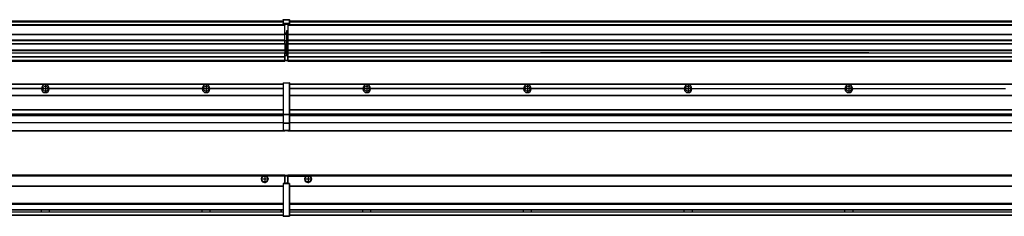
# Model space of a CAD drawing. Header units: inches. Extents: x -381 to 19228, y -418 to 176.
# Tile 23 of 37: x 4521 to 5747, y -154 to 90. Entities that reach past the tile are written whole.
import ezdxf

# ---------------------------------------------------------------- set-up
doc = ezdxf.new("R2010")
doc.units = ezdxf.units.IN
doc.linetypes.add('DOT_CENTER', pattern=[14, 12, -1, 0, -1])
doc.layers.add('1', color=7, linetype='Continuous')

# ---------------------------------------------------------------- blocks, each defined once
blk = doc.blocks.new('Modulos_intermedio__FL-14__2__18', base_point=(3455.2, -48))
at = {"color": 7, "linetype": 'Continuous'}
for p, q in [((3456.9, 10.5), (4849.2, 10.5)), ((3456.9, 10.2), (4849.2, 10.2)), ((4548.3, 4.8), (4358.1, 4.8)), ((4548.3, 4.5), (4358.1, 4.5)), ((4548.3, 4.2), (4358.1, 4.2)), ((4548.3, 4.8), (4548.3, 4.5)), ((4548.3, 4.5), (4548.3, 4.2)), ((4558.1, 4.5), (4558.1, 4.8)), ((4748.3, 4.8), (4558.1, 4.8)), ((4558.1, 4.2), (4558.1, 4.5)), ((4748.3, 4.5), (4558.1, 4.5)), ((4748.3, 4.2), (4558.1, 4.2)), ((4748.3, 4.8), (4748.3, 4.5)), ((4748.3, 4.5), (4748.3, 4.2)), ((4755.9, 6.1), (4755.9, 6)), ((4755.9, 2.9), (4755.9, 2.9)), ((4849.2, 4.8), (4758.1, 4.8)), ((4758.1, 4.5), (4758.1, 4.8)), ((4849.2, 4.5), (4758.1, 4.5)), ((4758.1, 4.2), (4758.1, 4.5)), ((4849.2, 4.2), (4758.1, 4.2)), ((4822.4, 10.5), (4822.5, 10.5)), ((4822.5, 10.5), (4829.9, 10.5)), ((4829.9, 10.5), (4829.9, 10.5)), ((4849.2, 11.9), (4849.3, 11.9)), ((4849.2, 11.8), (4849.2, 11.9)), ((4849.2, 11.8), (4849.2, 11.8)), ((4849.2, 11.7), (4849.2, 11.8)), ((4849.2, 11.7), (4849.2, 11.5)), ((4849.2, 11.5), (4849.4, 11.5)), ((4849.2, 11.5), (4849.2, -27.2)), ((4849.3, 12), (4849.4, 12)), ((4849.3, 11.9), (4849.3, 12)), ((4849.3, 11.9), (4849.3, 11.9)), ((4849.4, 12), (4849.4, 12)), ((4849.4, 12), (4856.6, 12)), ((4849.4, 12), (4849.4, 11.5)), ((4849.4, 11.5), (4849.4, -27.2)), ((4856.6, 11.5), (4849.4, 11.5)), ((4856.7, 12), (4856.6, 12)), ((4856.6, 12), (4856.6, 11.5)), ((4856.6, 11.5), (4856.6, -27.2)), ((4856.9, 11.5), (4856.6, 11.5)), ((4856.7, 12), (4856.7, 12)), ((4856.8, 11.9), (4856.7, 12)), ((4856.8, 11.9), (4856.8, 11.9)), ((4856.8, 11.9), (4856.8, 11.9)), ((4856.9, 11.8), (4856.8, 11.9)), ((4856.9, 11.8), (4856.9, 11.8)), ((4856.9, 11.7), (4856.9, 11.8)), ((4856.9, 11.7), (4856.9, 11.5)), ((4856.9, 11.5), (4856.9, -27.2)), ((3456.9, -3.5), (4849.2, -3.5)), ((3456.9, -3.8), (4849.2, -3.8)), ((4849.2, -4), (3456.9, -4)), ((3456.9, -21.5), (4849.2, -21.5)), ((3456.9, -21.8), (4849.2, -21.8)), ((3456.9, -26.7), (4849.2, -26.7)), ((3456.9, -26.8), (4849.2, -26.8)), ((3456.9, -28.4), (4849.2, -28.4)), ((3456.9, -28.5), (4849.2, -28.5)), ((3456.9, -28.7), (4849.2, -28.7)), ((4849.2, -27.2), (4849.4, -27.2)), ((4849.2, -27.2), (4849.2, -27.5)), ((4849.2, -27.5), (4849.2, -27.6)), ((4849.2, -27.5), (4849.2, -27.5)), ((4849.2, -27.5), (4849.2, -38.2)), ((4849.2, -27.6), (4849.3, -27.6)), ((4849.3, -27.6), (4849.4, -27.6)), ((4849.3, -27.6), (4849.3, -27.6)), ((4849.3, -27.6), (4849.3, -27.6)), ((4849.4, -27.2), (4849.4, -27.6)), ((4849.4, -27.2), (4856.6, -27.2)), ((4849.4, -27.6), (4849.4, -27.6)), ((4849.4, -27.6), (4856.6, -27.6)), ((4849.4, -27.6), (4849.4, -38.3)), ((4856.9, -27.2), (4856.6, -27.2)), ((4856.6, -27.2), (4856.6, -27.6)), ((4856.7, -27.6), (4856.6, -27.6)), ((4856.6, -27.6), (4856.6, -38.3)), ((4856.7, -27.6), (4856.7, -27.6)), ((4856.8, -27.6), (4856.7, -27.6)), ((4856.9, -27.5), (4856.8, -27.6)), ((4856.8, -27.6), (4856.8, -27.6)), ((4856.8, -27.6), (4856.8, -27.6)), ((4856.9, -27.2), (4856.9, -27.5)), ((4856.9, -27.5), (4856.9, -27.5)), ((4856.9, -27.5), (4856.9, -38.2)), ((3455.2, -48), (4851.2, -48)), ((3456.6, -47.5), (4849.4, -47.5)), ((4849.2, -38), (3456.9, -38)), ((4849.2, -38.1), (3456.9, -38.1)), ((4849.2, -38.2), (4849.2, -38.7)), ((4849.2, -38.2), (4849.2, -38.3)), ((4849.2, -38.2), (4849.2, -38.2)), ((4849.2, -38.3), (4849.3, -38.3)), ((4849.2, -38.7), (4849.4, -38.7)), ((4849.2, -38.7), (4849.2, -47)), ((4849.2, -47), (4849.4, -47)), ((4849.2, -47), (4849.2, -47.3)), ((4849.2, -47.3), (4849.2, -47.4)), ((4849.2, -47.3), (4849.2, -47.3)), ((4849.2, -47.4), (4849.3, -47.5)), ((4849.2, -47.4), (4849.2, -47.4)), ((4849.3, -38.3), (4849.4, -38.3)), ((4849.3, -38.3), (4849.3, -38.3)), ((4849.3, -38.3), (4849.3, -38.3)), ((4849.3, -47.5), (4849.4, -47.5)), ((4849.3, -47.5), (4849.3, -47.5)), ((4849.3, -47.5), (4849.3, -47.5)), ((4856.6, -38.3), (4849.4, -38.3)), ((4849.4, -38.3), (4849.4, -38.7)), ((4849.4, -38.3), (4849.4, -38.3)), ((4856.6, -38.7), (4849.4, -38.7)), ((4849.4, -38.7), (4849.4, -47)), ((4849.4, -47), (4856.6, -47)), ((4849.4, -47), (4849.4, -47.5)), ((4849.4, -47.5), (4856.6, -47.5)), ((4849.4, -47.5), (4849.4, -47.5)), ((4851.2, -47.5), (4851.2, -48)), ((4856.6, -38.3), (4856.6, -38.7)), ((4856.7, -38.3), (4856.6, -38.3)), ((4856.9, -38.7), (4856.6, -38.7)), ((4856.6, -38.7), (4856.6, -47)), ((4856.9, -47), (4856.6, -47)), ((4856.6, -47), (4856.6, -47.5)), ((4856.7, -47.5), (4856.6, -47.5)), ((4856.7, -38.3), (4856.7, -38.3)), ((4856.8, -38.3), (4856.7, -38.3)), ((4856.7, -47.5), (4856.7, -47.5)), ((4856.8, -47.5), (4856.7, -47.5)), ((4856.9, -38.2), (4856.8, -38.3)), ((4856.8, -38.3), (4856.8, -38.3)), ((4856.8, -38.3), (4856.8, -38.3)), ((4856.8, -47.4), (4856.8, -47.5)), ((4856.9, -47.4), (4856.8, -47.4)), ((4856.8, -47.5), (4856.8, -47.5)), ((4856.9, -38.2), (4856.9, -38.2)), ((4856.9, -38.2), (4856.9, -38.7)), ((4856.9, -38.7), (4856.9, -47)), ((4856.9, -47), (4856.9, -47.3)), ((4856.9, -47.3), (4856.9, -47.4)), ((4856.9, -47.3), (4856.9, -47.3))]:
    blk.add_line(p, q, dxfattribs=at)
for centre in [(4553.2, 4.5), (4753.2, 4.5)]:
    blk.add_circle(centre, 3.15, dxfattribs=at)
for centre, start, end in [((4553.2, 4.5), 3.5101, 176.4899), ((4553.2, 4.5), 183.5101, 356.4899), ((4753.2, 4.5), 3.5101, 176.4899), ((4753.2, 4.5), 183.5101, 356.4899)]:
    blk.add_arc(centre, 4.9, start, end, dxfattribs=at)
at = {"layer": '1', "color": 2, "linetype": 'DOT_CENTER'}
for p, q in [((4557.3, 4.5), (4549, 4.5)), ((4553.2, 8.6), (4553.2, 0.3)), ((4757.3, 4.5), (4749, 4.5)), ((4753.2, 8.6), (4753.2, 0.3))]:
    blk.add_line(p, q, dxfattribs=at)
blk = doc.blocks.new('Modulos_intermedio__FL-14__3__20', base_point=(4855.2, -48))
at = {"color": 7, "linetype": 'Continuous'}
for p, q in [((4856.9, 10.5), (6249.2, 10.5)), ((4856.9, 10.2), (6249.2, 10.2)), ((4948.3, 4.8), (4856.9, 4.8)), ((4948.3, 4.5), (4856.9, 4.5)), ((4948.3, 4.2), (4856.9, 4.2)), ((4876.4, 10.5), (4876.5, 10.5)), ((4876.5, 10.5), (4883.9, 10.5)), ((4883.9, 10.5), (4883.9, 10.5)), ((4948.3, 4.5), (4948.3, 4.8)), ((4948.3, 4.2), (4948.3, 4.5)), ((4950.5, 6.1), (4950.4, 6)), ((4950.4, 2.9), (4950.5, 2.9)), ((5148.3, 4.8), (4958.1, 4.8)), ((4958.1, 4.8), (4958.1, 4.5)), ((5148.3, 4.5), (4958.1, 4.5)), ((4958.1, 4.5), (4958.1, 4.2)), ((5148.3, 4.2), (4958.1, 4.2)), ((5148.3, 4.5), (5148.3, 4.8)), ((5148.3, 4.2), (5148.3, 4.5)), ((5348.3, 4.8), (5158.1, 4.8)), ((5158.1, 4.8), (5158.1, 4.5)), ((5348.3, 4.5), (5158.1, 4.5)), ((5158.1, 4.5), (5158.1, 4.2)), ((5348.3, 4.2), (5158.1, 4.2)), ((5348.3, 4.5), (5348.3, 4.8)), ((5348.3, 4.2), (5348.3, 4.5)), ((5358.1, 4.8), (5548.3, 4.8)), ((5358.1, 4.8), (5358.1, 4.5)), ((5358.1, 4.5), (5358.1, 4.2)), ((5548.3, 4.5), (5358.1, 4.5)), ((5548.3, 4.2), (5358.1, 4.2)), ((5548.3, 4.5), (5548.3, 4.8)), ((5548.3, 4.2), (5548.3, 4.5)), ((5558.1, 4.8), (5558.1, 4.5)), ((5558.1, 4.8), (5748.3, 4.8)), ((5558.1, 4.5), (5558.1, 4.2)), ((5748.3, 4.5), (5558.1, 4.5)), ((5748.3, 4.2), (5558.1, 4.2)), ((4856.9, -3.5), (6249.2, -3.5)), ((4856.9, -3.8), (6249.2, -3.8)), ((6249.2, -4), (4856.9, -4)), ((4856.9, -21.5), (6249.2, -21.5)), ((4856.9, -21.8), (6249.2, -21.8)), ((4856.9, -26.7), (6249.2, -26.7)), ((4856.9, -26.8), (6249.2, -26.8)), ((4856.9, -28.4), (6249.2, -28.4)), ((4856.9, -28.5), (6249.2, -28.5)), ((4856.9, -28.7), (6249.2, -28.7)), ((4855.2, -47.5), (4855.2, -48)), ((4855.2, -48), (6251.2, -48)), ((4856.6, -47.5), (6249.4, -47.5)), ((6249.2, -38), (4856.9, -38)), ((6249.2, -38.1), (4856.9, -38.1))]:
    blk.add_line(p, q, dxfattribs=at)
for centre in [(4953.2, 4.5), (5153.2, 4.5), (5353.2, 4.5), (5553.2, 4.5)]:
    blk.add_circle(centre, 3.15, dxfattribs=at)
for centre, start, end in [((4953.2, 4.5), 3.5101, 176.4899), ((4953.2, 4.5), 183.5101, 356.4899), ((5153.2, 4.5), 3.5101, 176.4899), ((5153.2, 4.5), 183.5101, 356.4899), ((5353.2, 4.5), 3.5101, 176.4899), ((5353.2, 4.5), 183.5101, 356.4899), ((5553.2, 4.5), 3.5101, 176.4899), ((5553.2, 4.5), 183.5101, 356.4899)]:
    blk.add_arc(centre, 4.9, start, end, dxfattribs=at)
at = {"layer": '1', "color": 2, "linetype": 'DOT_CENTER'}
for p, q in [((4957.3, 4.5), (4949, 4.5)), ((4953.2, 8.6), (4953.2, 0.3)), ((5157.3, 4.5), (5149, 4.5)), ((5153.2, 8.6), (5153.2, 0.3)), ((5357.3, 4.5), (5349, 4.5)), ((5353.2, 8.6), (5353.2, 0.3)), ((5557.3, 4.5), (5549, 4.5)), ((5553.2, 8.6), (5553.2, 0.3))]:
    blk.add_line(p, q, dxfattribs=at)
blk = doc.blocks.new('F-182__31', base_point=(621.1, -76))
for name, p in [('Modulos_intermedio__FL-14__2__18', (3455.2, -48)), ('Modulos_intermedio__FL-14__3__20', (4855.2, -48))]:
    blk.add_blockref(name, p)
blk = doc.blocks.new('Alzado2', base_point=(2889, -32))
blk.add_blockref('F-182__31', (621.1, -76))
blk = doc.blocks.new('Modulos_intermedio__FL-14__2__39', base_point=(3455.2, 39))
at = {"color": 7, "linetype": 'Continuous'}
for p, q in [((3456.9, 89), (4849.2, 89)), ((3456.9, 89), (4849.2, 89)), ((3456.9, 88.4), (4849.2, 88.4)), ((3456.9, 88), (4849.2, 88)), ((3456.9, 87.7), (4849.2, 87.7)), ((4849.2, 90.4), (4849.3, 90.4)), ((4849.2, 90.3), (4849.2, 90.4)), ((4849.2, 90.3), (4849.3, 90.3)), ((4849.2, 90.2), (4849.2, 90.3)), ((4849.2, 90.3), (4849.2, 90.3)), ((4849.2, 90.2), (4849.2, 90.3)), ((4849.2, 90.2), (4849.2, 90.2)), ((4849.2, 90.2), (4849.2, 90.2)), ((4849.2, 90.2), (4849.2, 90.2)), ((4849.2, 90.2), (4849.2, 85.3)), ((4849.3, 90.5), (4849.4, 90.5)), ((4849.3, 90.4), (4849.3, 90.5)), ((4849.3, 90.4), (4849.4, 90.4)), ((4849.3, 90.3), (4849.3, 90.4)), ((4849.3, 90.4), (4849.3, 90.4)), ((4849.3, 90.3), (4849.3, 90.3)), ((4849.4, 90.5), (4849.4, 90.5)), ((4849.4, 90.5), (4856.6, 90.5)), ((4849.4, 90.5), (4849.4, 90.4)), ((4849.4, 90.4), (4849.4, 90.4)), ((4849.4, 90.4), (4856.6, 90.4)), ((4849.4, 90.4), (4849.4, 85.6)), ((4856.7, 90.5), (4856.6, 90.5)), ((4856.6, 90.5), (4856.6, 90.4)), ((4856.7, 90.4), (4856.6, 90.4)), ((4856.6, 90.4), (4856.6, 85.6)), ((4856.7, 90.5), (4856.7, 90.5)), ((4856.8, 90.4), (4856.7, 90.5)), ((4856.7, 90.4), (4856.7, 90.4)), ((4856.8, 90.3), (4856.7, 90.4)), ((4856.8, 90.4), (4856.8, 90.4)), ((4856.8, 90.4), (4856.8, 90.4)), ((4856.9, 90.3), (4856.8, 90.4)), ((4856.8, 90.3), (4856.8, 90.3)), ((4856.8, 90.3), (4856.8, 90.3)), ((4856.9, 90.2), (4856.8, 90.3)), ((4856.9, 90.3), (4856.9, 90.3)), ((4856.9, 90.2), (4856.9, 90.3)), ((4856.9, 90.2), (4856.9, 85.3)), ((4856.9, 90.2), (4856.9, 90.2)), ((4856.9, 90.2), (4856.9, 90.2)), ((4856.9, 90.2), (4856.9, 90.2)), ((4851.2, 84), (3455.2, 84)), ((3455.2, 84), (4851.2, 84)), ((3455.2, 83.5), (4851.2, 83.5)), ((4849.2, 85.5), (4849.3, 85.5)), ((4849.2, 85.4), (4849.2, 85.5)), ((4849.2, 85.4), (4849.3, 85.4)), ((4849.2, 85.4), (4849.3, 85.4)), ((4849.2, 85.3), (4849.2, 85.4)), ((4849.2, 85.4), (4849.2, 85.4)), ((4849.2, 85.3), (4849.2, 85.4)), ((4849.2, 85.3), (4849.2, 85.3)), ((4849.2, 85.2), (4849.2, 85.3)), ((4849.2, 85.3), (4849.2, 85.2)), ((4849.2, 85.2), (4849.2, 85)), ((4849.2, 85), (4849.2, 84.7)), ((4849.2, 85), (4849.4, 85)), ((4849.2, 84.7), (4849.2, 84.7)), ((4849.2, 84.6), (4849.2, 84.7)), ((4849.2, 84.6), (4849.2, 84.6)), ((4849.3, 84.5), (4849.2, 84.6)), ((4849.3, 85.5), (4849.4, 85.6)), ((4849.3, 85.4), (4849.3, 85.5)), ((4849.3, 85.5), (4849.4, 85.5)), ((4849.3, 85.4), (4849.3, 85.5)), ((4849.3, 85.5), (4849.3, 85.5)), ((4849.3, 85.5), (4849.3, 85.5)), ((4849.3, 85.4), (4849.3, 85.4)), ((4849.3, 84.5), (4849.3, 84.5)), ((4849.3, 84.5), (4849.3, 84.5)), ((4849.4, 84.5), (4849.3, 84.5)), ((4849.4, 85.6), (4849.4, 85.5)), ((4856.6, 85.6), (4849.4, 85.6)), ((4849.4, 85.6), (4849.4, 85.6)), ((4849.4, 85.5), (4849.4, 85.5)), ((4849.4, 85.5), (4856.6, 85.5)), ((4849.4, 85.5), (4849.4, 85)), ((4849.4, 85), (4851.2, 85)), ((4849.4, 85), (4849.4, 84.5)), ((4849.4, 84.5), (4849.4, 84.5)), ((4849.4, 84.5), (4851.2, 84.5)), ((4851.2, 85), (4851.2, 84)), ((4851.2, 85), (4854.9, 85)), ((4851.2, 84), (4851.2, 83.5)), ((4851.2, 72.4), (4851.2, 83.5)), ((4853.4, 76.4), (4853.4, 73.5)), ((4854.9, 76.4), (4853.4, 76.4)), ((4853.7, 76.4), (4853.7, 73.5)), ((4853.7, 76.3), (4854.9, 76.3)), ((4854.9, 85), (4856.6, 85)), ((4854.9, 85), (4854.9, 77.4)), ((4854.9, 84.5), (4856.6, 84.5)), ((4854.9, 79.7), (4855.2, 79.6)), ((4854.9, 78.1), (4855.2, 78.1)), ((4854.9, 77.6), (4855.2, 77.6)), ((4854.9, 77.4), (4855.2, 77.4)), ((4854.9, 76.4), (4855.2, 76.5)), ((4854.9, 76.3), (4854.9, 76.4)), ((4855.2, 76.3), (4854.9, 76.3)), ((4854.9, 64), (4854.9, 76.3)), ((4856.6, 85.6), (4856.6, 85.5)), ((4856.7, 85.6), (4856.6, 85.6)), ((4856.6, 85.5), (4856.6, 85)), ((4856.7, 85.5), (4856.6, 85.5)), ((4856.6, 85), (4856.6, 84.5)), ((4856.9, 85), (4856.6, 85)), ((4856.6, 84.5), (4856.7, 84.5)), ((4856.7, 85.5), (4856.7, 85.6)), ((4856.8, 85.4), (4856.7, 85.5)), ((4856.7, 85.5), (4856.7, 85.5)), ((4856.8, 85.4), (4856.7, 85.5)), ((4856.8, 85.5), (4856.7, 85.5)), ((4856.7, 84.5), (4856.8, 84.5)), ((4856.7, 84.5), (4856.7, 84.5)), ((4856.8, 85.5), (4856.8, 85.5)), ((4856.8, 85.5), (4856.8, 85.5)), ((4856.9, 85.4), (4856.8, 85.5)), ((4856.8, 85.4), (4856.8, 85.4)), ((4856.8, 85.4), (4856.8, 85.4)), ((4856.8, 85.4), (4856.8, 85.4)), ((4856.9, 85.3), (4856.8, 85.4)), ((4856.8, 84.6), (4856.9, 84.6)), ((4856.8, 84.5), (4856.8, 84.6)), ((4856.8, 84.5), (4856.8, 84.5)), ((4856.9, 85.4), (4856.9, 85.4)), ((4856.9, 85.3), (4856.9, 85.4)), ((4856.9, 85.3), (4856.9, 85.3)), ((4856.9, 85.2), (4856.9, 85.3)), ((4856.9, 85.3), (4856.9, 85.2)), ((4856.9, 85.2), (4856.9, 85)), ((4856.9, 85), (4856.9, 84.7)), ((4856.9, 84.7), (4856.9, 84.7)), ((4856.9, 84.6), (4856.9, 84.7)), ((3455.2, 72.4), (4851.2, 72.4)), ((3455.2, 72.2), (4851.2, 72.2)), ((4851.2, 64.8), (3455.2, 64.8)), ((3455.2, 64.5), (4851.2, 64.5)), ((4853.4, 73.5), (4851.2, 73.5)), ((4853.4, 73), (4851.2, 73)), ((4851.2, 72.5), (4853.4, 72.5)), ((4851.2, 72.4), (4851.2, 72.2)), ((4851.2, 64.8), (4851.2, 72.2)), ((4851.2, 64.8), (4851.2, 64.5)), ((4851.2, 60.9), (4851.2, 64.5)), ((4853.4, 64), (4851.2, 64)), ((4853.4, 73.5), (4853.7, 73.5)), ((4853.4, 73), (4853.4, 73.5)), ((4853.4, 73), (4853.4, 72.5)), ((4853.7, 72.5), (4853.4, 72.5)), ((4853.4, 72.5), (4853.4, 64)), ((4853.4, 64), (4853.7, 64)), ((4853.4, 51), (4853.4, 64)), ((4853.7, 73.2), (4853.7, 73.5)), ((4853.7, 73.2), (4853.7, 73.2)), ((4853.7, 73.2), (4853.7, 72.5)), ((4853.7, 64), (4853.7, 72.5)), ((4853.7, 51), (4853.7, 64)), ((4853.7, 64), (4854.9, 64)), ((4854.9, 49.6), (4854.9, 64)), ((4855.2, 64), (4854.9, 64)), ((3455.2, 60.9), (4851.2, 60.9)), ((3455.2, 60.4), (4851.2, 60.4)), ((3455.2, 53.1), (4851.2, 53.1)), ((4851.2, 51.5), (3455.2, 51.5)), ((4178.2, 49.2), (4851.2, 49.2)), ((4178.2, 49.2), (4851.2, 49.2)), ((4851.2, 60.9), (4851.2, 60.4)), ((4851.2, 60.4), (4851.2, 59.4)), ((4851.2, 59.4), (4851.2, 53.1)), ((4851.2, 53.1), (4851.2, 51.5)), ((4851.2, 51.5), (4851.2, 51.4)), ((4851.2, 51.4), (4851.2, 49.2)), ((4853.4, 51), (4851.2, 51)), ((4853.4, 50), (4851.2, 50)), ((4851.2, 47.6), (4851.2, 49.2)), ((4851.2, 49.2), (4851.2, 49.2)), ((4853.4, 51), (4853.7, 51)), ((4853.4, 50), (4853.4, 51)), ((4853.4, 50), (4853.4, 49)), ((4853.7, 49.7), (4853.7, 51)), ((4853.7, 49.7), (4853.7, 49)), ((4853.7, 49.6), (4854.9, 49.6)), ((4854.9, 48.9), (4854.9, 49.6)), ((4855.2, 49.6), (4854.9, 49.6)), ((3455.2, 44.5), (4851.1, 44.5)), ((3455.2, 44), (4851.1, 44)), ((3455.2, 40), (4851.1, 40)), ((3455.2, 39.5), (4851.1, 39.5)), ((3455.2, 39.2), (4851.1, 39.2)), ((3455.2, 39), (4851.1, 39)), ((4851.1, 47.6), (4851.2, 47.6)), ((4851.1, 44.5), (4851.1, 47.6)), ((4851.1, 45.5), (4851.2, 45.5)), ((4851.1, 44.5), (4851.2, 44.5)), ((4851.1, 44.5), (4851.1, 44)), ((4851.1, 40), (4851.1, 44)), ((4851.2, 40.5), (4851.1, 40.5)), ((4851.1, 40), (4851.1, 39.5)), ((4851.1, 39.2), (4851.1, 39.5)), ((4851.1, 39.2), (4851.1, 39)), ((4853.4, 49), (4851.2, 49)), ((4853.4, 47.9), (4851.2, 47.9)), ((4851.2, 46), (4851.2, 47.6)), ((4851.2, 46), (4853.4, 46)), ((4851.2, 46), (4851.2, 40)), ((4851.2, 40), (4854.6, 40)), ((4851.2, 40), (4851.2, 39.5)), ((4851.2, 39.5), (4854.6, 39.5)), ((4853.4, 47.9), (4853.4, 49)), ((4853.7, 49), (4853.4, 49)), ((4853.4, 47.9), (4853.5, 47.9)), ((4853.4, 46), (4853.4, 47.9)), ((4853.4, 46), (4854.9, 46)), ((4853.5, 47.9), (4853.6, 47.8)), ((4853.6, 47.8), (4853.7, 47.8)), ((4853.7, 47.7), (4853.7, 49)), ((4853.7, 48.9), (4854.9, 48.9)), ((4853.7, 47.8), (4853.7, 47.7)), ((4853.7, 46), (4853.7, 47.7)), ((4855.2, 45.1), (4854.6, 44.9)), ((4854.6, 44.9), (4854.6, 40)), ((4854.6, 40), (4854.6, 39.5)), ((4854.9, 40), (4854.6, 40)), ((4854.9, 48.9), (4854.9, 47.3)), ((4854.9, 48.9), (4855.2, 48.8)), ((4854.9, 47.3), (4854.9, 46)), ((4855.2, 45.9), (4854.9, 46)), ((4854.9, 45), (4855.2, 45.1)), ((4854.9, 45), (4854.9, 40)), ((4854.9, 44.8), (4855.2, 44.9)), ((4854.9, 41.3), (4855.2, 41.4)), ((4854.9, 40.8), (4855.2, 40.9)), ((4854.9, 40), (4854.9, 39.7))]:
    blk.add_line(p, q, dxfattribs=at)
for centre, start, end in [((4853.4, 73.2), 270, 0), ((4853.4, 49.7), 0, 90), ((4854.6, 39.7), 270, 0)]:
    blk.add_arc(centre, 0.25, start, end, dxfattribs=at)
blk = doc.blocks.new('Modulos_intermedio__FL-14__3__41', base_point=(4855.2, 39))
at = {"color": 7, "linetype": 'Continuous'}
for p, q in [((4856.9, 89), (6249.2, 89)), ((4856.9, 89), (6249.2, 89)), ((4856.9, 88.4), (6249.2, 88.4)), ((4856.9, 88), (6249.2, 88)), ((4856.9, 87.7), (6249.2, 87.7)), ((4855.2, 84.5), (4855.2, 84)), ((4855.2, 84), (4855.2, 84)), ((4855.2, 84), (4855.2, 83.5)), ((6251.2, 84), (4855.2, 84)), ((4855.2, 84), (6251.2, 84)), ((4855.2, 83.5), (4855.2, 72.4)), ((4855.2, 83.5), (6251.2, 83.5)), ((4855.2, 72.4), (4855.2, 72.2)), ((4855.2, 72.4), (6251.2, 72.4)), ((4855.2, 72.2), (6251.2, 72.2)), ((4855.2, 72.2), (4855.2, 64.8)), ((6251.2, 64.8), (4855.2, 64.8)), ((4855.2, 64.8), (4855.2, 64.5)), ((4855.2, 64.5), (4855.2, 60.9)), ((4855.2, 64.5), (6251.2, 64.5)), ((4855.2, 60.9), (4855.2, 60.4)), ((4855.2, 60.9), (6251.2, 60.9)), ((4855.2, 60.4), (6251.2, 60.4)), ((4855.2, 60.4), (4855.2, 59.4)), ((4855.2, 59.4), (4855.2, 53.1)), ((4855.2, 53.1), (4855.2, 51.5)), ((4855.2, 53.1), (6251.2, 53.1)), ((6251.2, 51.5), (4855.2, 51.5)), ((4855.2, 51.5), (4855.2, 51.4)), ((4855.2, 51.4), (4855.2, 49.2)), ((4855.2, 49.2), (4855.2, 49.2)), ((4855.2, 44.5), (4855.2, 49.2)), ((4855.2, 49.2), (5169.4, 49.2)), ((4855.2, 49.2), (5169.4, 49.2)), ((5178.2, 49.2), (5169.4, 49.2)), ((5169.4, 49.2), (5169.4, 49.2)), ((5169.4, 49.2), (5178.2, 49.2)), ((5169.4, 49.2), (5178.2, 49.2)), ((5169.4, 49.2), (5169.4, 49.2)), ((5178.2, 49.2), (5178.2, 49.2)), ((5178.2, 49.2), (5178.2, 49.2)), ((5178.2, 49.2), (5369.4, 49.2)), ((5369.4, 49.2), (5178.2, 49.2)), ((5369.4, 49.2), (5369.4, 49.2)), ((5369.4, 49.2), (5369.4, 49.2)), ((5369.4, 49.2), (5378.2, 49.2)), ((5378.2, 49.2), (5369.4, 49.2)), ((5369.4, 49.2), (5378.2, 49.2)), ((5378.2, 49.2), (5569.4, 49.2)), ((5569.4, 49.2), (5378.2, 49.2)), ((5378.2, 49.2), (5378.2, 49.2)), ((5378.2, 49.2), (5378.2, 49.2)), ((5569.4, 49.2), (5569.4, 49.2)), ((5569.4, 49.2), (5569.4, 49.2)), ((5569.4, 49.2), (5578.2, 49.2)), ((5569.4, 49.2), (5578.2, 49.2)), ((5578.2, 49.2), (5569.4, 49.2)), ((5578.2, 49.2), (5578.2, 49.2)), ((5578.2, 49.2), (5578.2, 49.2)), ((5578.2, 49.2), (6251.2, 49.2)), ((5578.2, 49.2), (6251.2, 49.2)), ((4855.2, 44.5), (4855.2, 44)), ((4855.2, 44.5), (6251.1, 44.5)), ((4855.2, 40), (4855.2, 44)), ((4855.2, 44), (6251.1, 44)), ((4855.2, 40), (4855.2, 39.5)), ((4855.2, 40), (6251.1, 40)), ((4855.2, 39.5), (4855.2, 39.2)), ((4855.2, 39.5), (6251.1, 39.5)), ((4855.2, 39.2), (4855.2, 39)), ((4855.2, 39.2), (6251.1, 39.2)), ((4855.2, 39), (6251.1, 39))]:
    blk.add_line(p, q, dxfattribs=at)
blk = doc.blocks.new('F-182__52', base_point=(621.1, 39))
for name, p in [('Modulos_intermedio__FL-14__2__39', (3455.2, 39)), ('Modulos_intermedio__FL-14__3__41', (4855.2, 39))]:
    blk.add_blockref(name, p)
blk = doc.blocks.new('Inferior2', base_point=(2889, 64.7))
blk.add_blockref('F-182__52', (621.1, 39))
blk = doc.blocks.new('Modulos_intermedio__FL-14__2__60', base_point=(3455.2, -154.5))
at = {"color": 7, "linetype": 'Continuous'}
for p, q in [((3455.2, -103), (4851.1, -103)), ((4823.8, -104.5), (3482.6, -104.5)), ((4824.7, -104), (4823.8, -104.5)), ((4826.2, -103.7), (4824.7, -104)), ((4827.6, -104), (4826.2, -103.7)), ((4828.6, -104.5), (4827.6, -104)), ((4851.1, -104.5), (4828.6, -104.5)), ((4851.1, -104.5), (4851.1, -103)), ((4851.2, -104.5), (4851.1, -104.5)), ((4851.1, -111.6), (4851.1, -104.5)), ((4851.2, -105.5), (4851.1, -105.5)), ((4851.1, -109.5), (4851.2, -109.5)), ((4854.6, -103.5), (4851.2, -103.5)), ((4851.2, -103.5), (4851.2, -104)), ((4851.2, -104), (4854.6, -104)), ((4851.2, -104), (4851.2, -111.6)), ((4854.6, -103.5), (4854.6, -104)), ((4854.6, -104), (4854.6, -113)), ((4854.9, -104), (4854.6, -104)), ((4854.9, -103.7), (4854.9, -104)), ((4854.9, -104), (4854.9, -113)), ((4854.9, -104.8), (4855.2, -104.9)), ((4854.9, -106.5), (4855.2, -106.5)), ((4854.9, -107.5), (4855.2, -107.5)), ((3456.9, -116.7), (4849.2, -116.7)), ((3456.9, -117), (4849.2, -117)), ((4849.2, -117.2), (3456.9, -117.2)), ((4849.2, -113.6), (4849.3, -113.5)), ((4849.2, -113.6), (4849.2, -113.6)), ((4849.2, -113.7), (4849.2, -113.6)), ((4849.2, -113.7), (4849.2, -114)), ((4849.2, -113.7), (4849.2, -113.7)), ((4849.2, -114), (4849.2, -154)), ((4849.2, -114), (4849.4, -114)), ((4849.3, -113.5), (4849.4, -113.5)), ((4849.3, -113.5), (4849.3, -113.5)), ((4849.3, -113.5), (4849.3, -113.5)), ((4851.2, -113.5), (4849.4, -113.5)), ((4849.4, -113.5), (4849.4, -113.5)), ((4849.4, -113.5), (4849.4, -114)), ((4856.6, -114), (4849.4, -114)), ((4849.4, -114), (4849.4, -154)), ((4851.2, -111.6), (4851.1, -111.6)), ((4851.2, -113.5), (4851.2, -111.6)), ((4854.6, -113), (4851.2, -113)), ((4854.9, -113.5), (4851.2, -113.5)), ((4854.6, -113), (4854.6, -113.5)), ((4854.9, -113), (4854.6, -113)), ((4854.9, -111.9), (4855.2, -112)), ((4854.9, -113), (4854.9, -113.3)), ((4854.9, -113.3), (4854.9, -113.5)), ((4856.6, -113.5), (4854.9, -113.5)), ((4856.7, -113.5), (4856.6, -113.5)), ((4856.6, -113.5), (4856.6, -114)), ((4856.9, -114), (4856.6, -114)), ((4856.6, -114), (4856.6, -154)), ((4856.7, -113.5), (4856.7, -113.5)), ((4856.8, -113.5), (4856.7, -113.5)), ((4856.8, -113.5), (4856.8, -113.5)), ((4856.8, -113.6), (4856.8, -113.5)), ((4856.9, -113.6), (4856.8, -113.6)), ((4856.9, -113.7), (4856.9, -113.6)), ((4856.9, -113.7), (4856.9, -113.7)), ((4856.9, -113.7), (4856.9, -114)), ((4856.9, -114), (4856.9, -154)), ((4849.2, -138.7), (3456.9, -138.7)), ((4849.2, -139), (3456.9, -139)), ((3456.9, -139.2), (4849.2, -139.2)), ((3456.9, -146), (4849.2, -146)), ((3456.9, -146.2), (4849.2, -146.2)), ((4548.3, -146.3), (4548.3, -146.2)), ((4548.3, -146.5), (4548.3, -146.3)), ((4548.3, -147.2), (4548.3, -146.5)), ((4558.1, -146.2), (4558.1, -146.3)), ((4558.1, -146.3), (4558.1, -147)), ((4558.1, -147), (4558.1, -147.2)), ((4748.3, -146.3), (4748.3, -146.2)), ((4748.3, -146.5), (4748.3, -146.3)), ((4748.3, -147.2), (4748.3, -146.5)), ((4758.1, -146.2), (4758.1, -146.3)), ((4758.1, -146.3), (4758.1, -146.9)), ((4758.1, -146.9), (4758.1, -147.2)), ((4846.2, -146.4), (4846.5, -146.2)), ((4846.2, -146.7), (4846.2, -146.4)), ((4846.2, -146.7), (4846.2, -147.2)), ((4846.6, -146.2), (4846.6, -146.3)), ((4846.6, -146.3), (4846.6, -147)), ((4846.6, -147), (4846.6, -148.7)), ((3456.9, -148.7), (4849.2, -148.7)), ((3456.9, -149), (4849.2, -149)), ((3456.9, -152.7), (4849.2, -152.7)), ((3456.9, -153), (4849.2, -153)), ((4548.3, -147.7), (4548.3, -147.2)), ((4548.3, -148.4), (4548.3, -147.7)), ((4548.3, -148.6), (4548.3, -148.4)), ((4548.3, -148.7), (4548.3, -148.6)), ((4558.1, -147.2), (4558.1, -147.7)), ((4558.1, -147.7), (4558.1, -148.4)), ((4558.1, -148.4), (4558.1, -148.6)), ((4558.1, -148.6), (4558.1, -148.7)), ((4748.3, -147.7), (4748.3, -147.2)), ((4748.3, -148.4), (4748.3, -147.7)), ((4748.3, -148.6), (4748.3, -148.4)), ((4748.3, -148.7), (4748.3, -148.6)), ((4758.1, -147.2), (4758.1, -147.6)), ((4758.1, -147.6), (4758.1, -148.2)), ((4758.1, -148.2), (4758.1, -148.6)), ((4758.1, -148.6), (4758.1, -148.7)), ((4846.2, -147.2), (4846.2, -148.2)), ((4846.2, -148.2), (4846.2, -148.5)), ((4846.2, -148.5), (4846.5, -148.7)), ((4846.6, -148.7), (4846.6, -148.7)), ((4849.2, -154), (4849.4, -154)), ((4849.2, -154), (4849.2, -154.2)), ((4849.2, -154.2), (4849.2, -154.3)), ((4849.2, -154.3), (4849.2, -154.4)), ((4849.2, -154.3), (4849.2, -154.3)), ((4849.2, -154.4), (4849.3, -154.4)), ((4849.3, -154.4), (4849.3, -154.5)), ((4849.3, -154.4), (4849.3, -154.4)), ((4849.3, -154.5), (4849.4, -154.5)), ((4849.4, -154), (4856.6, -154)), ((4849.4, -154), (4849.4, -154.5)), ((4849.4, -154.5), (4849.4, -154.5)), ((4856.6, -154.5), (4849.4, -154.5)), ((4856.9, -154), (4856.6, -154)), ((4856.6, -154), (4856.6, -154.5)), ((4856.7, -154.5), (4856.6, -154.5)), ((4856.8, -154.4), (4856.7, -154.5)), ((4856.7, -154.5), (4856.7, -154.5)), ((4856.9, -154.3), (4856.8, -154.4)), ((4856.8, -154.4), (4856.8, -154.4)), ((4856.8, -154.4), (4856.8, -154.4)), ((4856.9, -154), (4856.9, -154.2)), ((4856.9, -154.2), (4856.9, -154.3)), ((4856.9, -154.3), (4856.9, -154.3))]:
    blk.add_line(p, q, dxfattribs=at)
for radius in [4, 3.7]:
    blk.add_circle((4826.2, -108), radius, dxfattribs=at)
for centre, radius, start, end in [((4826.2, -108), 4.25, 124.5603, 55.4397), ((4854.6, -103.7), 0.25, 0, 90)]:
    blk.add_arc(centre, radius, start, end, dxfattribs=at)
at = {"layer": '1', "color": 2, "linetype": 'DOT_CENTER'}
for p, q in [((4831.2, -108), (4821.2, -108)), ((4826.2, -103), (4826.2, -113))]:
    blk.add_line(p, q, dxfattribs=at)
blk = doc.blocks.new('Modulos_intermedio__FL-14__3__61', base_point=(4855.2, -154.5))
at = {"color": 7, "linetype": 'Continuous'}
for p, q in [((4855.2, -103), (4855.2, -104.5)), ((4855.2, -103), (6251.1, -103)), ((4855.2, -104.5), (4877.8, -104.5)), ((4855.2, -104.5), (4855.2, -113.5)), ((4877.8, -104.5), (4878.7, -104)), ((4878.7, -104), (4880.2, -103.7)), ((4880.2, -103.7), (4881.6, -104)), ((4881.6, -104), (4882.6, -104.5)), ((6223.8, -104.5), (4882.6, -104.5)), ((4856.9, -116.7), (6249.2, -116.7)), ((4856.9, -117), (6249.2, -117)), ((6249.2, -117.2), (4856.9, -117.2)), ((6249.2, -138.7), (4856.9, -138.7)), ((6249.2, -139), (4856.9, -139)), ((4856.9, -139.2), (6249.2, -139.2)), ((4856.9, -146), (6249.2, -146)), ((4856.9, -146.2), (6249.2, -146.2)), ((4948.3, -146.3), (4948.3, -146.2)), ((4948.3, -146.4), (4948.3, -146.3)), ((4948.3, -147.2), (4948.3, -146.4)), ((4958.1, -146.2), (4958.1, -146.3)), ((4958.1, -146.3), (4958.1, -146.5)), ((4958.1, -146.5), (4958.1, -147.2)), ((5148.3, -146.3), (5148.3, -146.2)), ((5148.3, -146.5), (5148.3, -146.3)), ((5148.3, -147.2), (5148.3, -146.5)), ((5158.1, -146.2), (5158.1, -146.3)), ((5158.1, -146.3), (5158.1, -146.5)), ((5158.1, -146.5), (5158.1, -147.2)), ((5348.3, -146.3), (5348.3, -146.2)), ((5348.3, -146.5), (5348.3, -146.3)), ((5348.3, -147.2), (5348.3, -146.5)), ((5358.1, -146.2), (5358.1, -146.3)), ((5358.1, -146.3), (5358.1, -146.5)), ((5358.1, -146.5), (5358.1, -147.2)), ((5548.3, -146.3), (5548.3, -146.2)), ((5548.3, -146.5), (5548.3, -146.3)), ((5548.3, -147.2), (5548.3, -146.5)), ((5558.1, -146.2), (5558.1, -146.3)), ((5558.1, -146.3), (5558.1, -146.5)), ((5558.1, -146.5), (5558.1, -147.2)), ((4856.9, -148.7), (6249.2, -148.7)), ((4856.9, -149), (6249.2, -149)), ((4856.9, -152.7), (6249.2, -152.7)), ((4856.9, -153), (6249.2, -153)), ((4948.3, -147.6), (4948.3, -147.2)), ((4948.3, -148.6), (4948.3, -147.6)), ((4948.3, -148.7), (4948.3, -148.6)), ((4958.1, -147.2), (4958.1, -147.7)), ((4958.1, -147.7), (4958.1, -148.4)), ((4958.1, -148.4), (4958.1, -148.6)), ((4958.1, -148.6), (4958.1, -148.7)), ((5148.3, -148), (5148.3, -147.2)), ((5148.3, -148.6), (5148.3, -148)), ((5148.3, -148.7), (5148.3, -148.6)), ((5158.1, -147.2), (5158.1, -147.7)), ((5158.1, -147.7), (5158.1, -148.4)), ((5158.1, -148.4), (5158.1, -148.6)), ((5158.1, -148.6), (5158.1, -148.7)), ((5348.3, -148), (5348.3, -147.2)), ((5348.3, -148.6), (5348.3, -148)), ((5348.3, -148.7), (5348.3, -148.6)), ((5358.1, -147.2), (5358.1, -147.7)), ((5358.1, -147.7), (5358.1, -148.4)), ((5358.1, -148.4), (5358.1, -148.6)), ((5358.1, -148.6), (5358.1, -148.7)), ((5548.3, -148), (5548.3, -147.2)), ((5548.3, -148.6), (5548.3, -148)), ((5548.3, -148.7), (5548.3, -148.6)), ((5558.1, -147.2), (5558.1, -147.7)), ((5558.1, -147.7), (5558.1, -148.4)), ((5558.1, -148.4), (5558.1, -148.6)), ((5558.1, -148.6), (5558.1, -148.7))]:
    blk.add_line(p, q, dxfattribs=at)
for radius in [4, 3.7]:
    blk.add_circle((4880.2, -108), radius, dxfattribs=at)
blk.add_arc((4880.2, -108), 4.25, 124.5603, 55.4397, dxfattribs=at)
at = {"layer": '1', "color": 2, "linetype": 'DOT_CENTER'}
for p, q in [((4885.2, -108), (4875.2, -108)), ((4880.2, -103), (4880.2, -113))]:
    blk.add_line(p, q, dxfattribs=at)
blk = doc.blocks.new('F-182__71', base_point=(621.1, -154.5))
for name, p in [('Modulos_intermedio__FL-14__2__60', (3455.2, -154.5)), ('Modulos_intermedio__FL-14__3__61', (4855.2, -154.5))]:
    blk.add_blockref(name, p)
blk = doc.blocks.new('Superior1', base_point=(2889, -128.7))
blk.add_blockref('F-182__71', (621.1, -154.5))

msp = doc.modelspace()

# ---------------------------------------------------------------- block references
for name, p in [('Inferior2', (2889, 64.7)), ('Alzado2', (2889, -32)), ('Superior1', (2889, -128.7))]:
    msp.add_blockref(name, p)

doc.saveas('drawing.dxf')
